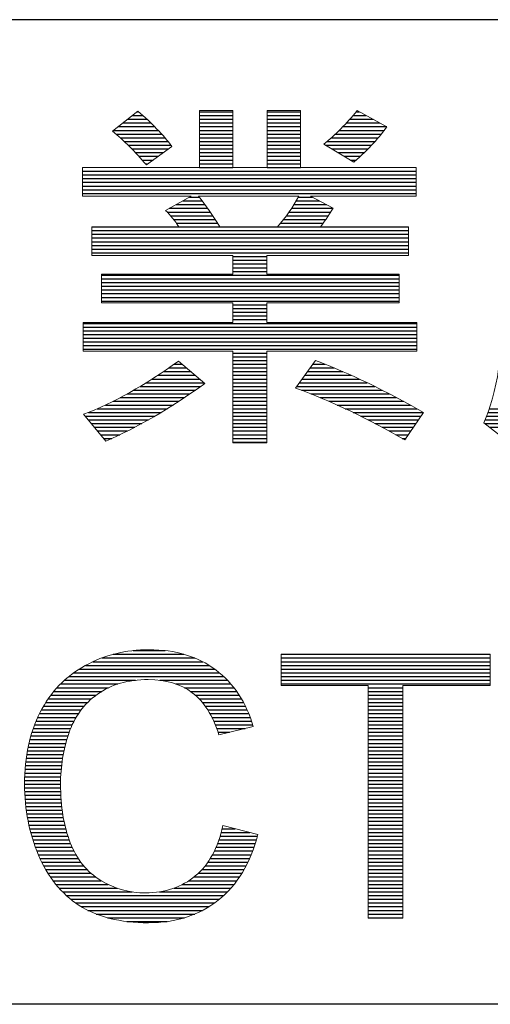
# Model space of a CAD drawing. Header units: millimetres. Extents: x 88 to 1193, y 471 to 1243.
# Tile 10 of 47: x 409 to 431, y 560 to 607. Entities that reach past the tile are written whole.
import ezdxf

# ---------------------------------------------------------------- set-up
doc = ezdxf.new("R2010")
doc.units = ezdxf.units.MM
doc.header["$LTSCALE"] = 20
doc.layers.get('0').update_dxf_attribs({"linetype": 'CONTINUOUS'})

msp = doc.modelspace()

# ---------------------------------------------------------------- linework, layer by layer
at = {"color": 7}
for p, q in [((614.046, 606.66), (107.046, 606.66)), ((414.025, 602.091), (414.516, 602.091)), ((414.254, 602.268), (414.312, 602.268)), ((417.222, 602.268), (418.809, 602.268)), ((417.222, 602.091), (418.809, 602.091)), ((420.448, 602.268), (422.042, 602.268)), ((420.448, 602.091), (422.042, 602.091)), ((424.546, 602.091), (425.174, 602.091)), ((424.695, 602.268), (424.846, 602.268)), ((413.339, 601.56), (415.078, 601.56)), ((413.567, 601.737), (414.899, 601.737)), ((413.796, 601.914), (414.711, 601.914)), ((417.222, 601.914), (418.809, 601.914)), ((417.222, 601.737), (418.809, 601.737)), ((417.222, 601.56), (418.809, 601.56)), ((420.448, 601.914), (422.042, 601.914)), ((420.448, 601.737), (422.042, 601.737)), ((420.448, 601.56), (422.042, 601.56)), ((424.062, 601.56), (426.156, 601.56)), ((424.23, 601.737), (425.828, 601.737)), ((424.391, 601.914), (425.501, 601.914)), ((413.11, 601.383), (415.249, 601.383)), ((413.231, 601.206), (415.413, 601.206)), ((413.435, 601.029), (415.569, 601.029)), ((417.222, 601.383), (418.809, 601.383)), ((417.222, 601.206), (418.809, 601.206)), ((417.222, 601.029), (418.809, 601.029)), ((420.448, 601.383), (422.042, 601.383)), ((420.448, 601.206), (422.042, 601.206)), ((420.448, 601.029), (422.042, 601.029)), ((423.509, 601.029), (425.748, 601.029)), ((423.702, 601.206), (425.895, 601.206)), ((423.886, 601.383), (426.033, 601.383)), ((413.629, 600.852), (415.718, 600.852)), ((413.815, 600.675), (415.859, 600.675)), ((417.222, 600.852), (418.809, 600.852)), ((417.222, 600.675), (418.809, 600.675)), ((420.448, 600.852), (422.042, 600.852)), ((420.448, 600.675), (422.042, 600.675)), ((423.228, 600.675), (425.427, 600.675)), ((423.305, 600.852), (425.592, 600.852)), ((413.992, 600.498), (415.742, 600.498)), ((414.162, 600.321), (415.496, 600.321)), ((414.326, 600.144), (415.251, 600.144)), ((417.222, 600.498), (418.809, 600.498)), ((417.222, 600.321), (418.809, 600.321)), ((417.222, 600.144), (418.809, 600.144)), ((420.448, 600.498), (422.042, 600.498)), ((420.448, 600.321), (422.042, 600.321)), ((420.448, 600.144), (422.042, 600.144)), ((423.527, 600.498), (425.255, 600.498)), ((423.825, 600.321), (425.076, 600.321)), ((424.123, 600.144), (424.891, 600.144)), ((414.483, 599.967), (415.006, 599.967)), ((414.636, 599.79), (414.76, 599.79)), ((417.222, 599.967), (418.809, 599.967)), ((417.222, 599.79), (418.809, 599.79)), ((417.222, 599.613), (418.809, 599.613)), ((420.448, 599.967), (422.042, 599.967)), ((420.448, 599.79), (422.042, 599.79)), ((420.448, 599.613), (422.042, 599.613)), ((424.422, 599.967), (424.7, 599.967)), ((411.639, 599.436), (427.549, 599.436)), ((411.639, 599.259), (427.549, 599.259)), ((411.639, 599.082), (427.549, 599.082)), ((411.639, 598.905), (427.549, 598.905)), ((411.639, 598.728), (427.549, 598.728)), ((411.639, 598.551), (427.549, 598.551)), ((411.639, 598.374), (427.549, 598.374)), ((416.098, 597.843), (417.482, 597.843)), ((416.418, 598.02), (417.348, 598.02)), ((416.738, 598.197), (417.208, 598.197)), ((421.724, 597.843), (423.275, 597.843)), ((421.833, 598.02), (422.94, 598.02)), ((421.936, 598.197), (422.605, 598.197)), ((415.677, 597.489), (417.734, 597.489)), ((415.777, 597.666), (417.611, 597.666)), ((415.835, 597.312), (417.853, 597.312)), ((421.363, 597.312), (423.368, 597.312)), ((421.49, 597.489), (423.48, 597.489)), ((421.61, 597.666), (423.587, 597.666)), ((415.98, 597.135), (417.968, 597.135)), ((416.113, 596.958), (418.08, 596.958)), ((421.091, 596.958), (423.125, 596.958)), ((421.23, 597.135), (423.251, 597.135)), ((412.074, 596.781), (427.184, 596.781)), ((412.074, 596.604), (427.184, 596.604)), ((412.074, 596.427), (427.184, 596.427)), ((412.074, 596.25), (427.184, 596.25)), ((412.074, 596.073), (427.184, 596.073)), ((412.074, 595.896), (427.184, 595.896)), ((412.074, 595.719), (427.184, 595.719)), ((412.074, 595.542), (427.184, 595.542)), ((418.809, 595.365), (420.43, 595.365)), ((418.809, 595.188), (420.43, 595.188)), ((418.809, 595.011), (420.43, 595.011)), ((412.536, 594.48), (426.746, 594.48)), ((418.809, 594.834), (420.43, 594.834)), ((418.809, 594.657), (420.43, 594.657)), ((412.536, 594.303), (426.746, 594.303)), ((412.536, 594.126), (426.746, 594.126)), ((412.536, 593.949), (426.746, 593.949)), ((412.536, 593.772), (426.746, 593.772)), ((412.536, 593.595), (426.746, 593.595)), ((412.536, 593.418), (426.746, 593.418)), ((412.536, 593.241), (426.746, 593.241)), ((418.809, 593.064), (420.43, 593.064)), ((418.809, 592.887), (420.43, 592.887)), ((418.809, 592.71), (420.43, 592.71)), ((411.672, 592.179), (427.585, 592.179)), ((418.809, 592.533), (420.43, 592.533)), ((418.809, 592.356), (420.43, 592.356)), ((411.672, 592.002), (427.585, 592.002)), ((411.672, 591.825), (427.585, 591.825)), ((411.672, 591.648), (427.585, 591.648)), ((411.672, 591.471), (427.585, 591.471)), ((411.672, 591.294), (427.585, 591.294)), ((411.672, 591.117), (427.585, 591.117)), ((411.672, 590.94), (427.585, 590.94)), ((418.809, 590.763), (420.43, 590.763)), ((416.009, 590.232), (416.392, 590.232)), ((418.809, 590.586), (420.43, 590.586)), ((418.809, 590.409), (420.43, 590.409)), ((418.809, 590.232), (420.43, 590.232)), ((422.617, 590.232), (423.211, 590.232)), ((422.744, 590.409), (422.758, 590.409)), ((415.497, 589.878), (416.814, 589.878)), ((415.756, 590.055), (416.603, 590.055)), ((418.809, 590.055), (420.43, 590.055)), ((418.809, 589.878), (420.43, 589.878)), ((422.362, 589.878), (424.059, 589.878)), ((422.489, 590.055), (423.644, 590.055)), ((414.676, 589.347), (417.447, 589.347)), ((414.958, 589.524), (417.236, 589.524)), ((415.231, 589.701), (417.025, 589.701)), ((418.809, 589.701), (420.43, 589.701)), ((418.809, 589.524), (420.43, 589.524)), ((418.809, 589.347), (420.43, 589.347)), ((421.981, 589.347), (425.221, 589.347)), ((422.108, 589.524), (424.846, 589.524)), ((422.235, 589.701), (424.459, 589.701)), ((413.769, 588.816), (416.764, 588.816)), ((414.083, 588.993), (417.021, 588.993)), ((414.385, 589.17), (417.273, 589.17)), ((418.809, 589.17), (420.43, 589.17)), ((418.809, 588.993), (420.43, 588.993)), ((418.809, 588.816), (420.43, 588.816)), ((421.854, 589.17), (425.586, 589.17)), ((422.079, 588.993), (425.941, 588.993)), ((422.534, 588.816), (426.287, 588.816)), ((413.095, 588.462), (416.234, 588.462)), ((413.44, 588.639), (416.502, 588.639)), ((418.809, 588.639), (420.43, 588.639)), ((418.809, 588.462), (420.43, 588.462)), ((422.969, 588.639), (426.625, 588.639)), ((423.386, 588.462), (426.956, 588.462)), ((411.92, 587.931), (415.389, 587.931)), ((412.341, 588.108), (415.678, 588.108)), ((412.73, 588.285), (415.96, 588.285)), ((418.809, 588.285), (420.43, 588.285)), ((418.809, 588.108), (420.43, 588.108)), ((418.809, 587.931), (420.43, 587.931)), ((423.787, 588.285), (427.28, 588.285)), ((424.174, 588.108), (427.598, 588.108)), ((424.548, 587.931), (427.91, 587.931)), ((430.978, 587.931), (432.667, 587.931)), ((431.041, 588.108), (432.714, 588.108)), ((411.763, 587.754), (415.091, 587.754)), ((411.91, 587.577), (414.783, 587.577)), ((412.058, 587.4), (414.464, 587.4)), ((418.809, 587.754), (420.43, 587.754)), ((418.809, 587.577), (420.43, 587.577)), ((418.809, 587.4), (420.43, 587.4)), ((424.911, 587.754), (427.794, 587.754)), ((425.263, 587.577), (427.674, 587.577)), ((425.606, 587.4), (427.554, 587.4)), ((430.829, 587.4), (432.508, 587.4)), ((430.838, 587.577), (432.565, 587.577)), ((430.911, 587.754), (432.618, 587.754)), ((412.205, 587.223), (414.132, 587.223)), ((412.352, 587.046), (413.786, 587.046)), ((418.809, 587.223), (420.43, 587.223)), ((418.809, 587.046), (420.43, 587.046)), ((425.94, 587.223), (427.434, 587.223)), ((426.265, 587.046), (427.313, 587.046)), ((431.056, 587.223), (432.447, 587.223)), ((412.5, 586.869), (413.423, 586.869)), ((412.647, 586.692), (413.039, 586.692)), ((418.809, 586.869), (420.43, 586.869)), ((418.809, 586.692), (420.43, 586.692)), ((418.809, 586.515), (420.43, 586.515)), ((426.584, 586.869), (427.193, 586.869)), ((426.895, 586.692), (427.073, 586.692)), ((412.552, 576.221), (416.99, 576.221)), ((413.103, 576.398), (416.479, 576.398)), ((414.048, 576.575), (415.573, 576.575)), ((421.11, 576.398), (431.091, 576.398)), ((421.11, 576.221), (431.091, 576.221)), ((411.476, 575.69), (417.943, 575.69)), ((411.778, 575.867), (417.681, 575.867)), ((412.129, 576.044), (417.372, 576.044)), ((421.11, 576.044), (431.091, 576.044)), ((421.11, 575.867), (431.091, 575.867)), ((421.11, 575.69), (431.091, 575.69)), ((410.982, 575.336), (418.373, 575.336)), ((411.214, 575.513), (418.171, 575.513)), ((421.11, 575.513), (431.091, 575.513)), ((421.11, 575.336), (431.091, 575.336)), ((410.423, 574.805), (412.878, 574.805)), ((410.591, 574.982), (413.328, 574.982)), ((410.776, 575.159), (414.172, 575.159)), ((415.332, 575.159), (418.554, 575.159)), ((416.097, 574.982), (418.716, 574.982)), ((416.498, 574.805), (418.862, 574.805)), ((421.11, 575.159), (431.091, 575.159)), ((421.11, 574.982), (431.091, 574.982)), ((425.259, 574.805), (426.924, 574.805)), ((410.003, 574.274), (412.07, 574.274)), ((410.131, 574.451), (412.29, 574.451)), ((410.27, 574.628), (412.551, 574.628)), ((416.787, 574.628), (418.994, 574.628)), ((417.014, 574.451), (419.114, 574.451)), ((417.201, 574.274), (419.223, 574.274)), ((425.259, 574.628), (426.924, 574.628)), ((425.259, 574.451), (426.924, 574.451)), ((425.259, 574.274), (426.924, 574.274)), ((409.778, 573.92), (411.714, 573.92)), ((409.886, 574.097), (411.88, 574.097)), ((417.358, 574.097), (419.323, 574.097)), ((417.494, 573.92), (419.414, 573.92)), ((425.259, 574.097), (426.924, 574.097)), ((425.259, 573.92), (426.924, 573.92)), ((409.502, 573.389), (411.33, 573.389)), ((409.587, 573.566), (411.442, 573.566)), ((409.678, 573.743), (411.569, 573.743)), ((417.613, 573.743), (419.496, 573.743)), ((417.719, 573.566), (419.572, 573.566)), ((417.813, 573.389), (419.64, 573.389)), ((425.259, 573.743), (426.924, 573.743)), ((425.259, 573.566), (426.924, 573.566)), ((425.259, 573.389), (426.924, 573.389)), ((409.288, 572.858), (411.069, 572.858)), ((409.353, 573.035), (411.144, 573.035)), ((409.424, 573.212), (411.231, 573.212)), ((417.898, 573.212), (419.703, 573.212)), ((417.974, 573.035), (419.759, 573.035)), ((418.044, 572.858), (419.402, 572.858)), ((425.259, 573.212), (426.924, 573.212)), ((425.259, 573.035), (426.924, 573.035)), ((425.259, 572.858), (426.924, 572.858)), ((409.174, 572.504), (410.944, 572.504)), ((409.228, 572.681), (411.002, 572.681)), ((418.107, 572.681), (418.652, 572.681)), ((425.259, 572.681), (426.924, 572.681)), ((425.259, 572.504), (426.924, 572.504)), ((409.042, 571.973), (410.795, 571.973)), ((409.081, 572.15), (410.84, 572.15)), ((409.125, 572.327), (410.889, 572.327)), ((425.259, 572.327), (426.924, 572.327)), ((425.259, 572.15), (426.924, 572.15)), ((425.259, 571.973), (426.924, 571.973)), ((408.951, 571.442), (410.688, 571.442)), ((408.977, 571.619), (410.719, 571.619)), ((409.007, 571.796), (410.755, 571.796)), ((425.259, 571.796), (426.924, 571.796)), ((425.259, 571.619), (426.924, 571.619)), ((425.259, 571.442), (426.924, 571.442)), ((408.91, 571.088), (410.638, 571.088)), ((408.928, 571.265), (410.661, 571.265)), ((425.259, 571.265), (426.924, 571.265)), ((425.259, 571.088), (426.924, 571.088)), ((408.876, 570.557), (410.596, 570.557)), ((408.884, 570.734), (410.606, 570.734)), ((408.895, 570.911), (410.62, 570.911)), ((425.259, 570.911), (426.924, 570.911)), ((425.259, 570.734), (426.924, 570.734)), ((425.259, 570.557), (426.924, 570.557)), ((408.87, 570.203), (410.588, 570.203)), ((408.871, 570.38), (410.59, 570.38)), ((425.259, 570.38), (426.924, 570.38)), ((425.259, 570.203), (426.924, 570.203)), ((408.871, 570.026), (410.589, 570.026)), ((408.876, 569.849), (410.594, 569.849)), ((408.884, 569.672), (410.602, 569.672)), ((425.259, 570.026), (426.924, 570.026)), ((425.259, 569.849), (426.924, 569.849)), ((425.259, 569.672), (426.924, 569.672)), ((408.896, 569.495), (410.612, 569.495)), ((408.911, 569.318), (410.627, 569.318)), ((408.93, 569.141), (410.644, 569.141)), ((425.259, 569.495), (426.924, 569.495)), ((425.259, 569.318), (426.924, 569.318)), ((425.259, 569.141), (426.924, 569.141)), ((408.952, 568.964), (410.666, 568.964)), ((408.978, 568.787), (410.691, 568.787)), ((425.259, 568.964), (426.924, 568.964)), ((425.259, 568.787), (426.924, 568.787)), ((409.007, 568.61), (410.721, 568.61)), ((409.041, 568.433), (410.755, 568.433)), ((409.078, 568.256), (410.793, 568.256)), ((425.259, 568.61), (426.924, 568.61)), ((425.259, 568.433), (426.924, 568.433)), ((425.259, 568.256), (426.924, 568.256)), ((409.119, 568.079), (410.837, 568.079)), ((409.165, 567.902), (410.886, 567.902)), ((409.214, 567.725), (410.94, 567.725)), ((418.204, 567.725), (419.981, 567.725)), ((418.255, 567.902), (419.613, 567.902)), ((418.3, 568.079), (418.913, 568.079)), ((425.259, 568.079), (426.924, 568.079)), ((425.259, 567.902), (426.924, 567.902)), ((425.259, 567.725), (426.924, 567.725)), ((409.268, 567.548), (411, 567.548)), ((409.327, 567.371), (411.067, 567.371)), ((418.083, 567.371), (419.879, 567.371)), ((418.147, 567.548), (419.932, 567.548)), ((425.259, 567.548), (426.924, 567.548)), ((425.259, 567.371), (426.924, 567.371)), ((409.389, 567.194), (411.143, 567.194)), ((409.456, 567.017), (411.228, 567.017)), ((409.528, 566.84), (411.323, 566.84)), ((417.839, 566.84), (419.688, 566.84)), ((417.93, 567.017), (419.757, 567.017)), ((418.011, 567.194), (419.82, 567.194)), ((425.259, 567.194), (426.924, 567.194)), ((425.259, 567.017), (426.924, 567.017)), ((425.259, 566.84), (426.924, 566.84)), ((409.606, 566.663), (411.431, 566.663)), ((409.689, 566.486), (411.554, 566.486)), ((409.78, 566.309), (411.693, 566.309)), ((417.49, 566.309), (419.444, 566.309)), ((417.621, 566.486), (419.532, 566.486)), ((417.737, 566.663), (419.613, 566.663)), ((425.259, 566.663), (426.924, 566.663)), ((425.259, 566.486), (426.924, 566.486)), ((425.259, 566.309), (426.924, 566.309)), ((409.878, 566.132), (411.854, 566.132)), ((409.985, 565.955), (412.041, 565.955)), ((417.165, 565.955), (419.244, 565.955)), ((417.339, 566.132), (419.348, 566.132)), ((425.259, 566.132), (426.924, 566.132)), ((425.259, 565.955), (426.924, 565.955)), ((410.101, 565.778), (412.262, 565.778)), ((410.227, 565.601), (412.532, 565.601)), ((410.365, 565.424), (412.862, 565.424)), ((416.414, 565.424), (418.87, 565.424)), ((416.715, 565.601), (419.006, 565.601)), ((416.96, 565.778), (419.13, 565.778)), ((425.259, 565.778), (426.924, 565.778)), ((425.259, 565.601), (426.924, 565.601)), ((425.259, 565.424), (426.924, 565.424)), ((410.516, 565.247), (413.289, 565.247)), ((410.682, 565.07), (413.999, 565.07)), ((410.867, 564.893), (418.375, 564.893)), ((415.316, 565.07), (418.557, 565.07)), ((416.011, 565.247), (418.722, 565.247)), ((425.259, 565.247), (426.924, 565.247)), ((425.259, 565.07), (426.924, 565.07)), ((425.259, 564.893), (426.924, 564.893)), ((411.073, 564.716), (418.172, 564.716)), ((411.306, 564.539), (417.941, 564.539)), ((425.259, 564.716), (426.924, 564.716)), ((425.259, 564.539), (426.924, 564.539)), ((411.573, 564.362), (417.677, 564.362)), ((411.892, 564.185), (417.368, 564.185)), ((412.292, 564.008), (416.992, 564.008)), ((425.259, 564.362), (426.924, 564.362)), ((425.259, 564.185), (426.924, 564.185)), ((425.259, 564.008), (426.924, 564.008)), ((412.832, 563.831), (416.496, 563.831)), ((413.759, 563.654), (415.671, 563.654)), ((425.259, 563.831), (426.924, 563.831)), ((614.046, 559.706), (107.046, 559.706))]:
    msp.add_line(p, q, dxfattribs=at)
at = {"color": 7, "lineweight": 5}
for points in [[(413.061, 601.345), (413.061, 601.345), (414.284, 602.291), (414.284, 602.291)], [(414.284, 602.291), (414.932, 601.744), (415.47, 601.184), (415.905, 600.615)], [(417.222, 599.609), (417.222, 599.609), (417.222, 602.324), (417.222, 602.324)], [(417.222, 602.324), (417.222, 602.324), (418.809, 602.324), (418.809, 602.324)], [(418.809, 602.324), (418.809, 602.324), (418.809, 599.609), (418.809, 599.609)], [(420.448, 599.609), (420.448, 599.609), (420.448, 602.324), (420.448, 602.324)], [(420.448, 602.324), (420.448, 602.324), (422.042, 602.324), (422.042, 602.324)], [(422.042, 602.324), (422.042, 602.324), (422.042, 599.609), (422.042, 599.609)], [(423.148, 600.722), (423.705, 601.172), (424.237, 601.707), (424.742, 602.324)], [(424.742, 602.324), (424.742, 602.324), (426.159, 601.558), (426.159, 601.558)], [(426.159, 601.558), (425.821, 601.066), (425.298, 600.503), (424.59, 599.867)], [(414.683, 599.734), (414.157, 600.363), (413.615, 600.898), (413.061, 601.345)], [(415.905, 600.615), (415.905, 600.615), (414.683, 599.734), (414.683, 599.734)], [(424.59, 599.867), (424.59, 599.867), (423.148, 600.722), (423.148, 600.722)], [(411.639, 598.244), (411.639, 598.244), (411.639, 599.609), (411.639, 599.609)], [(411.639, 599.609), (411.639, 599.609), (417.222, 599.609), (417.222, 599.609)], [(418.809, 599.609), (418.809, 599.609), (420.448, 599.609), (420.448, 599.609)], [(422.042, 599.609), (422.042, 599.609), (427.549, 599.609), (427.549, 599.609)], [(427.549, 599.609), (427.549, 599.609), (427.549, 598.244), (427.549, 598.244)], [(416.823, 598.244), (416.823, 598.244), (411.639, 598.244), (411.639, 598.244)], [(415.601, 597.568), (415.601, 597.568), (416.823, 598.244), (416.823, 598.244)], [(421.963, 598.244), (421.963, 598.244), (417.17, 598.244), (417.17, 598.244)], [(417.17, 598.244), (417.519, 597.818), (417.857, 597.331), (418.185, 596.784)], [(420.947, 596.784), (421.339, 597.246), (421.676, 597.733), (421.963, 598.244)], [(427.549, 598.244), (427.549, 598.244), (422.516, 598.244), (422.516, 598.244)], [(422.516, 598.244), (422.516, 598.244), (423.592, 597.675), (423.592, 597.675)], [(416.233, 596.784), (416.039, 597.076), (415.826, 597.337), (415.601, 597.568)], [(423.592, 597.675), (423.355, 597.276), (423.154, 596.979), (422.987, 596.784)], [(412.074, 595.412), (412.074, 595.412), (412.074, 596.784), (412.074, 596.784)], [(412.074, 596.784), (412.074, 596.784), (416.233, 596.784), (416.233, 596.784)], [(418.185, 596.784), (418.185, 596.784), (420.947, 596.784), (420.947, 596.784)], [(422.987, 596.784), (422.987, 596.784), (427.184, 596.784), (427.184, 596.784)], [(427.184, 596.784), (427.184, 596.784), (427.184, 595.412), (427.184, 595.412)], [(418.809, 595.412), (418.809, 595.412), (412.074, 595.412), (412.074, 595.412)], [(418.809, 594.521), (418.809, 594.521), (418.809, 595.412), (418.809, 595.412)], [(427.184, 595.412), (427.184, 595.412), (420.43, 595.412), (420.43, 595.412)], [(420.43, 595.412), (420.43, 595.412), (420.43, 594.521), (420.43, 594.521)], [(412.536, 593.15), (412.536, 593.15), (412.536, 594.521), (412.536, 594.521)], [(412.536, 594.521), (412.536, 594.521), (418.809, 594.521), (418.809, 594.521)], [(420.43, 594.521), (420.43, 594.521), (426.746, 594.521), (426.746, 594.521)], [(426.746, 594.521), (426.746, 594.521), (426.746, 593.15), (426.746, 593.15)], [(418.809, 593.15), (418.809, 593.15), (412.536, 593.15), (412.536, 593.15)], [(418.809, 592.223), (418.809, 592.223), (418.809, 593.15), (418.809, 593.15)], [(426.746, 593.15), (426.746, 593.15), (420.43, 593.15), (420.43, 593.15)], [(420.43, 593.15), (420.43, 593.15), (420.43, 592.223), (420.43, 592.223)], [(430.778, 587.439), (431.414, 588.847), (431.73, 590.86), (431.73, 593.478)], [(411.672, 590.851), (411.672, 590.851), (411.672, 592.223), (411.672, 592.223)], [(411.672, 592.223), (411.672, 592.223), (418.809, 592.223), (418.809, 592.223)], [(420.43, 592.223), (420.43, 592.223), (427.585, 592.223), (427.585, 592.223)], [(427.585, 592.223), (427.585, 592.223), (427.585, 590.851), (427.585, 590.851)], [(418.809, 590.851), (418.809, 590.851), (411.672, 590.851), (411.672, 590.851)], [(418.809, 586.475), (418.809, 586.475), (418.809, 590.851), (418.809, 590.851)], [(427.585, 590.851), (427.585, 590.851), (420.43, 590.851), (420.43, 590.851)], [(420.43, 590.851), (420.43, 590.851), (420.43, 586.475), (420.43, 586.475)], [(411.69, 587.841), (413.128, 588.391), (414.637, 589.239), (416.215, 590.38)], [(416.215, 590.38), (416.215, 590.38), (417.48, 589.318), (417.48, 589.318)], [(421.801, 589.096), (421.801, 589.096), (422.747, 590.413), (422.747, 590.413)], [(422.747, 590.413), (424.398, 589.784), (426.119, 588.956), (427.913, 587.929)], [(417.48, 589.318), (415.807, 588.111), (414.229, 587.196), (412.752, 586.566)], [(427.023, 586.618), (425.271, 587.634), (423.532, 588.461), (421.801, 589.096)], [(427.913, 587.929), (427.913, 587.929), (427.023, 586.618), (427.023, 586.618)], [(412.752, 586.566), (412.752, 586.566), (411.69, 587.841), (411.69, 587.841)], [(432.095, 586.414), (432.095, 586.414), (430.778, 587.439), (430.778, 587.439)], [(420.43, 586.475), (420.43, 586.475), (418.809, 586.475), (418.809, 586.475)], [(421.11, 574.916), (421.11, 574.916), (421.11, 576.402), (421.11, 576.402)], [(421.11, 576.402), (421.11, 576.402), (431.091, 576.402), (431.091, 576.402)], [(431.091, 576.402), (431.091, 576.402), (431.091, 574.916), (431.091, 574.916)], [(417.991, 575.655), (418.85, 575.013), (419.448, 574.112), (419.785, 572.948)], [(425.259, 574.916), (425.259, 574.916), (421.11, 574.916), (421.11, 574.916)], [(425.259, 563.81), (425.259, 563.81), (425.259, 574.916), (425.259, 574.916)], [(431.091, 574.916), (431.091, 574.916), (426.924, 574.916), (426.924, 574.916)], [(426.924, 574.916), (426.924, 574.916), (426.924, 563.81), (426.924, 563.81)], [(412.353, 574.497), (411.702, 574.03), (411.244, 573.409), (410.984, 572.626)], [(418.146, 572.561), (417.853, 573.479), (417.431, 574.145), (416.874, 574.564)], [(419.785, 572.948), (419.785, 572.948), (418.146, 572.561), (418.146, 572.561)], [(417.02, 565.827), (417.668, 566.366), (418.105, 567.167), (418.334, 568.225)], [(418.334, 568.225), (418.334, 568.225), (420.002, 567.803), (420.002, 567.803)], [(420.002, 567.803), (419.653, 566.437), (419.023, 565.393), (418.117, 564.672)], [(411.054, 567.404), (411.367, 566.607), (411.851, 566.009), (412.511, 565.613)], [(411.476, 564.422), (410.626, 564.977), (409.978, 565.777), (409.535, 566.824)], [(426.924, 563.81), (426.924, 563.81), (425.259, 563.81), (425.259, 563.81)]]:
    msp.add_open_spline(points, degree=3, dxfattribs=at)
for points, knots in [([(411.761, 575.857), (412.684, 576.364), (413.702, 576.616), (414.813, 576.616), (414.813, 576.616), (416.073, 576.616), (417.131, 576.297), (417.991, 575.655)], [0.36363636, 0.36363636, 0.36363636, 0.36363636, 0.40909091, 0.40909091, 0.40909091, 0.40909092, 0.45454545, 0.45454545, 0.45454545, 0.45454545]), ([(409.535, 566.824), (409.092, 567.873), (408.87, 568.999), (408.87, 570.201), (408.87, 570.201), (408.87, 571.512), (409.119, 572.655), (409.62, 573.632), (409.62, 573.632), (410.121, 574.608), (410.834, 575.35), (411.761, 575.857)], [0.2272727, 0.2272727, 0.2272727, 0.2272727, 0.2727273, 0.2727273, 0.2727273, 0.2727273, 0.3181818, 0.3181818, 0.3181818, 0.3181818, 0.3636364, 0.3636364, 0.3636364, 0.3636364]), ([(416.874, 574.564), (416.32, 574.983), (415.622, 575.191), (414.777, 575.191), (414.777, 575.191), (413.81, 575.191), (413.003, 574.96), (412.353, 574.497)], [0.59090909, 0.59090909, 0.59090909, 0.59090909, 0.63636364, 0.63636364, 0.63636364, 0.63636365, 0.68181818, 0.68181818, 0.68181818, 0.68181818]), ([(410.984, 572.626), (410.72, 571.846), (410.588, 571.04), (410.588, 570.21), (410.588, 570.21), (410.588, 569.137), (410.743, 568.205), (411.054, 567.404)], [0.72727273, 0.72727273, 0.72727273, 0.72727273, 0.77272727, 0.77272727, 0.77272727, 0.77272728, 0.81818182, 0.81818182, 0.81818182, 0.81818182]), ([(412.511, 565.613), (413.171, 565.217), (413.883, 565.02), (414.652, 565.02), (414.652, 565.02), (415.584, 565.02), (416.373, 565.291), (417.02, 565.827)], [0.86363636, 0.86363636, 0.86363636, 0.86363636, 0.90909091, 0.90909091, 0.90909091, 0.90909092, 0.95454545, 0.95454545, 0.95454545, 0.95454545]), ([(418.117, 564.672), (417.208, 563.953), (416.1, 563.595), (414.786, 563.595), (414.786, 563.595), (413.429, 563.595), (412.326, 563.871), (411.476, 564.422)], [0.09090909, 0.09090909, 0.09090909, 0.09090909, 0.13636364, 0.13636364, 0.13636364, 0.13636365, 0.18181818, 0.18181818, 0.18181818, 0.18181818])]:
    msp.add_open_spline(points, degree=3, knots=knots, dxfattribs=at)

doc.saveas('drawing.dxf')
